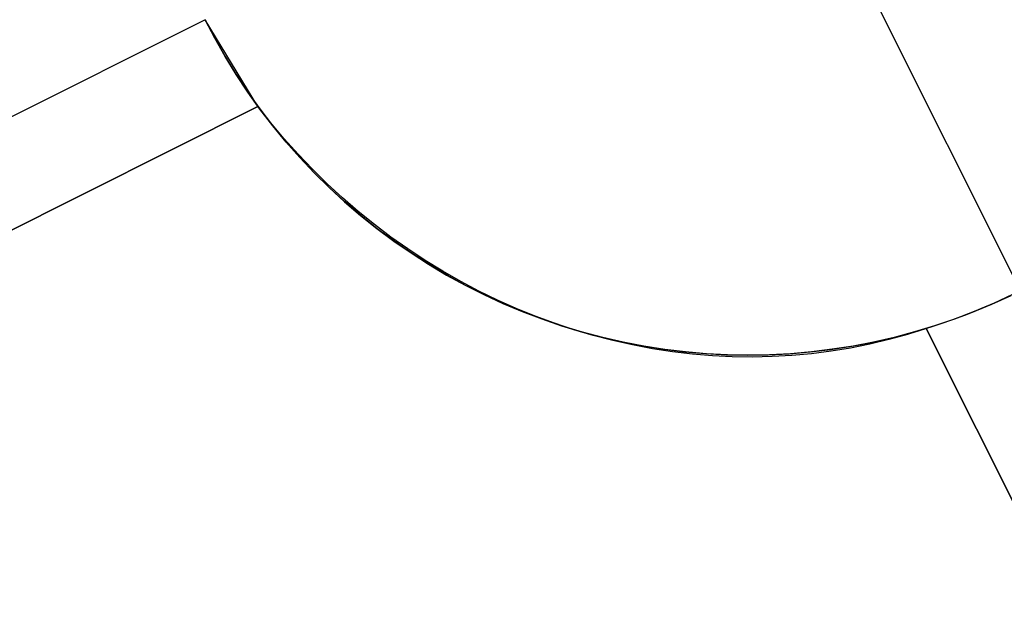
# Model space of a CAD drawing. Header units: millimetres. Extents: x 10802 to 11966, y -167 to 850.
# Tile 18 of 182: x 11311.41 to 11316.27, y 413.9 to 416.88. Entities that reach past the tile are written whole.
import ezdxf

# ---------------------------------------------------------------- set-up
doc = ezdxf.new("R2010")
doc.units = ezdxf.units.MM
doc.layers.add('color', color=7, linetype='Continuous')

msp = doc.modelspace()

# ---------------------------------------------------------------- linework, layer by layer
at = {"layer": 'color', "color": 254, "true_color": 0xcad1ee}
for p, q in [((11315.5666, 417.108, -16.3379), (11316.3506, 415.5435, -16.3379)), ((11312.3245, 416.8814, -5.3379), (11307.5884, 414.5078, -0.0404)), ((11312.3245, 416.8814, -16.3379), (11312.3725, 416.7896, -16.3379)), ((11312.586, 416.4532, -5.3799), (11312.3245, 416.8814, -5.3379)), ((11312.3726, 416.7894, -5.9237), (11312.3245, 416.8814, -5.9237)), ((11312.3725, 416.7896, -16.3379), (11312.4236, 416.6995, -16.3379)), ((11312.4238, 416.6992, -5.9237), (11312.3726, 416.7894, -5.9237)), ((11312.4236, 416.6995, -16.3379), (11312.4778, 416.6113, -16.3379)), ((11312.4781, 416.6108, -5.9237), (11312.4238, 416.6992, -5.9237)), ((11312.4778, 416.6113, -16.3379), (11312.535, 416.525, -16.3379)), ((11312.5354, 416.5244, -5.9237), (11312.4781, 416.6108, -5.9237)), ((11312.535, 416.525, -16.3379), (11312.5952, 416.4407, -16.3379)), ((11312.5957, 416.4399, -5.9237), (11312.5354, 416.5244, -5.9237)), ((11312.586, 416.4532, 2.0843), (11307.8494, 414.0793, -0.0817)), ((11307.8494, 414.0793, -0.0817), (11312.586, 416.4532, -5.3799)), ((11309.2495, 414.781, -1.6478), (11312.586, 416.4532, -1.6478)), ((11312.6494, 416.3725, 2.0801), (11312.586, 416.4532, 2.0843)), ((11312.586, 416.4532, 2.0843), (11312.586, 416.4532, -5.3799)), ((11312.5952, 416.4407, -16.3379), (11312.6582, 416.3585, -16.3379)), ((11312.6589, 416.3577, -5.9237), (11312.5957, 416.4399, -5.9237)), ((11312.7154, 416.294, 2.0772), (11312.6494, 416.3725, 2.0801)), ((11312.6582, 416.3585, -16.3379), (11312.7241, 416.2786, -16.3379)), ((11312.7249, 416.2776, -5.9237), (11312.6589, 416.3577, -5.9237)), ((11312.7839, 416.2175, 2.0757), (11312.7154, 416.294, 2.0772)), ((11312.7241, 416.2786, -16.3379), (11312.7926, 416.2009, -16.3379)), ((11312.7936, 416.1999, -5.9237), (11312.7249, 416.2776, -5.9237)), ((11312.8548, 416.1433, 2.0756), (11312.7839, 416.2175, 2.0757)), ((11312.7926, 416.2009, -16.3379), (11312.8638, 416.1257, -16.3379)), ((11312.865, 416.1246, -5.9237), (11312.7936, 416.1999, -5.9237)), ((11312.928, 416.0714, 2.0769), (11312.8548, 416.1433, 2.0756)), ((11312.8638, 416.1257, -16.3379), (11312.9376, 416.053, -16.3379)), ((11312.9389, 416.0518, -5.9237), (11312.865, 416.1246, -5.9237)), ((11313.0035, 416.0019, 2.0796), (11312.928, 416.0714, 2.0769)), ((11312.9376, 416.053, -16.3379), (11313.0138, 415.9829, -16.3379)), ((11313.0153, 415.9816, -5.9237), (11312.9389, 416.0518, -5.9237)), ((11313.0812, 415.9349, 2.0836), (11313.0035, 416.0019, 2.0796)), ((11313.0138, 415.9829, -16.3379), (11313.0924, 415.9155, -16.3379)), ((11313.0941, 415.9141, -5.9237), (11313.0153, 415.9816, -5.9237)), ((11313.1609, 415.8705, 2.089), (11313.0812, 415.9349, 2.0836)), ((11313.0924, 415.9155, -16.3379), (11313.1733, 415.8508, -16.3379)), ((11313.1751, 415.8493, -5.9237), (11313.0941, 415.9141, -5.9237)), ((11313.2426, 415.8087, 2.0957), (11313.1609, 415.8705, 2.089)), ((11313.1733, 415.8508, -16.3379), (11313.2563, 415.7889, -16.3379)), ((11313.2584, 415.7874, -5.9237), (11313.1751, 415.8493, -5.9237)), ((11313.3261, 415.7496, 2.1038), (11313.2426, 415.8087, 2.0957)), ((11313.2563, 415.7889, -16.3379), (11313.3415, 415.73, -16.3379)), ((11313.3437, 415.7285, -5.9237), (11313.2584, 415.7874, -5.9237)), ((11313.4115, 415.6933, 2.1133), (11313.3261, 415.7496, 2.1038)), ((11313.3415, 415.73, -16.3379), (11313.4286, 415.674, -16.3379)), ((11313.4311, 415.6725, -5.9237), (11313.3437, 415.7285, -5.9237)), ((11313.4985, 415.6399, 2.124), (11313.4115, 415.6933, 2.1133)), ((11313.4286, 415.674, -16.3379), (11313.5176, 415.621, -16.3379)), ((11313.5203, 415.6195, -5.9237), (11313.4311, 415.6725, -5.9237)), ((11313.587, 415.5895, 2.1361), (11313.4985, 415.6399, 2.124)), ((11313.5176, 415.621, -16.3379), (11313.6084, 415.5712, -16.3379)), ((11313.6113, 415.5697, -5.9237), (11313.5203, 415.6195, -5.9237)), ((11313.677, 415.542, 2.1495), (11313.587, 415.5895, 2.1361)), ((11313.6084, 415.5712, -16.3379), (11313.7009, 415.5245, -16.3379)), ((11313.7039, 415.523, -5.9237), (11313.6113, 415.5697, -5.9237)), ((11313.7684, 415.4975, 2.1642), (11313.677, 415.542, 2.1495)), ((11313.7009, 415.5245, -16.3379), (11313.7949, 415.4811, -16.3379)), ((11313.7982, 415.4796, -5.9237), (11313.7039, 415.523, -5.9237)), ((11313.861, 415.4562, 2.1801), (11313.7684, 415.4975, 2.1642)), ((11316.21, 415.4775, -16.3379), (11316.3042, 415.5207, -16.3379)), ((11316.3115, 415.5242, -5.9237), (11316.2173, 415.4807, -5.9237)), ((11316.2858, 415.5119, -3.3388), (11316.2203, 415.482, -3.3413)), ((11313.7949, 415.4811, -16.3379), (11313.8903, 415.4409, -16.3379)), ((11313.8938, 415.4395, -5.9237), (11313.7982, 415.4796, -5.9237)), ((11313.9547, 415.418, 2.1973), (11313.861, 415.4562, 2.1801)), ((11313.8903, 415.4409, -16.3379), (11313.9871, 415.404, -16.3379)), ((11313.9908, 415.4027, -5.9237), (11313.8938, 415.4395, -5.9237)), ((11316.0176, 415.401, -16.3379), (11316.1145, 415.4376, -16.3379)), ((11316.1217, 415.4405, -5.9237), (11316.0247, 415.4036, -5.9237)), ((11316.1541, 415.4536, -3.3456), (11316.0874, 415.4269, -3.3516)), ((11316.1145, 415.4376, -16.3379), (11316.21, 415.4775, -16.3379)), ((11316.2173, 415.4807, -5.9237), (11316.1217, 415.4405, -5.9237)), ((11316.2203, 415.482, -3.3413), (11316.1541, 415.4536, -3.3456)), ((11314.0494, 415.3829, 2.2157), (11313.9547, 415.418, 2.1973)), ((11313.9871, 415.404, -16.3379), (11314.0851, 415.3705, -16.3379)), ((11314.089, 415.3692, -5.9237), (11313.9908, 415.4027, -5.9237)), ((11315.9195, 415.3678, -16.3379), (11316.0176, 415.401, -16.3379)), ((11316.0247, 415.4036, -5.9237), (11315.9265, 415.37, -5.9237)), ((11316.0203, 415.4019, -3.3594), (11315.9527, 415.3786, -3.3688)), ((11316.0874, 415.4269, -3.3516), (11316.0203, 415.4019, -3.3594)), ((11314.145, 415.3512, 2.2354), (11314.0494, 415.3829, 2.2157)), ((11314.0851, 415.3705, -16.3379), (11314.1842, 415.3404, -16.3379)), ((11314.1883, 415.3392, -5.9237), (11314.089, 415.3692, -5.9237)), ((11314.2414, 415.3227, 2.2562), (11314.145, 415.3512, 2.2354)), ((11314.1842, 415.3404, -16.3379), (11314.2842, 415.3137, -16.3379)), ((11315.8272, 415.3399, -5.9237), (11315.727, 415.3133, -5.9237)), ((11315.8848, 415.357, 2.7617), (11315.7933, 415.3278, 2.7256)), ((11315.8203, 415.338, -16.3379), (11315.9195, 415.3678, -16.3379)), ((11315.9265, 415.37, -5.9237), (11315.8272, 415.3399, -5.9237)), ((11315.9527, 415.3786, -3.3688), (11315.8848, 415.357, -3.3799)), ((11318.1439, 410.8494, 2.0214), (11315.8848, 415.357, 2.7617)), ((11315.8848, 415.357, -3.3799), (11315.8848, 415.357, 2.7617)), ((11315.8848, 415.357, -3.3799), (11318.1439, 410.8494, 1.6621)), ((11315.8848, 415.357, -0.3091), (11317.2607, 412.6117, -0.3091)), ((11314.2886, 415.3127, -5.9237), (11314.1883, 415.3392, -5.9237)), ((11314.3384, 415.2975, 2.2782), (11314.2414, 415.3227, 2.2562)), ((11314.2842, 415.3137, -16.3379), (11314.3852, 415.2905, -16.3379)), ((11314.3898, 415.2896, -5.9237), (11314.2886, 415.3127, -5.9237)), ((11314.436, 415.2756, 2.3013), (11314.3384, 415.2975, 2.2782)), ((11315.7004, 415.302, 2.6902), (11315.6065, 415.2795, 2.6553)), ((11315.6191, 415.2887, -16.3379), (11315.7201, 415.3116, -16.3379)), ((11315.727, 415.3133, -5.9237), (11315.6258, 415.2901, -5.9237)), ((11315.7933, 415.3278, 2.7256), (11315.7004, 415.302, 2.6902)), ((11315.7201, 415.3116, -16.3379), (11315.8203, 415.338, -16.3379)), ((11314.3852, 415.2905, -16.3379), (11314.4869, 415.2708, -16.3379)), ((11314.4916, 415.27, -5.9237), (11314.3898, 415.2896, -5.9237)), ((11314.5341, 415.2572, 2.3255), (11314.436, 415.2756, 2.3013)), ((11314.4869, 415.2708, -16.3379), (11314.5891, 415.2547, -16.3379)), ((11314.5941, 415.254, -5.9237), (11314.4916, 415.27, -5.9237)), ((11314.6324, 415.2421, 2.3508), (11314.5341, 415.2572, 2.3255)), ((11314.5891, 415.2547, -16.3379), (11314.6919, 415.242, -16.3379)), ((11314.6971, 415.2415, -5.9237), (11314.5941, 415.254, -5.9237)), ((11315.3122, 415.2411, -16.3379), (11315.4151, 415.2534, -16.3379)), ((11315.4215, 415.2543, -5.9237), (11315.3185, 415.2418, -5.9237)), ((11315.4159, 415.2447, 2.5878), (11315.3194, 415.2323, 2.5551)), ((11315.4151, 415.2534, -16.3379), (11315.5174, 415.2693, -16.3379)), ((11315.5117, 415.2604, 2.6212), (11315.4159, 415.2447, 2.5878)), ((11315.524, 415.2705, -5.9237), (11315.4215, 415.2543, -5.9237)), ((11315.6065, 415.2795, 2.6553), (11315.5117, 415.2604, 2.6212)), ((11315.5174, 415.2693, -16.3379), (11315.6191, 415.2887, -16.3379)), ((11315.6258, 415.2901, -5.9237), (11315.524, 415.2705, -5.9237)), ((11314.7309, 415.2304, 2.3771), (11314.6324, 415.2421, 2.3508)), ((11314.6919, 415.242, -16.3379), (11314.7951, 415.233, -16.3379)), ((11314.8005, 415.2326, -5.9237), (11314.6971, 415.2415, -5.9237)), ((11314.8295, 415.2221, 2.4044), (11314.7309, 415.2304, 2.3771)), ((11314.7951, 415.233, -16.3379), (11314.8985, 415.2274, -16.3379)), ((11314.9041, 415.2272, -5.9237), (11314.8005, 415.2326, -5.9237)), ((11314.9281, 415.2173, 2.4327), (11314.8295, 415.2221, 2.4044)), ((11314.8985, 415.2274, -16.3379), (11315.0021, 415.2255, -16.3379)), ((11315.0078, 415.2255, -5.9237), (11314.9041, 415.2272, -5.9237)), ((11315.0264, 415.2159, 2.462), (11314.9281, 415.2173, 2.4327)), ((11315.0021, 415.2255, -16.3379), (11315.1056, 415.2271, -16.3379)), ((11315.1116, 415.2273, -5.9237), (11315.0078, 415.2255, -5.9237)), ((11315.1245, 415.218, 2.4922), (11315.0264, 415.2159, 2.462)), ((11315.1056, 415.2271, -16.3379), (11315.209, 415.2323, -16.3379)), ((11315.2152, 415.2328, -5.9237), (11315.1116, 415.2273, -5.9237)), ((11315.2222, 415.2234, 2.5232), (11315.1245, 415.218, 2.4922)), ((11315.209, 415.2323, -16.3379), (11315.3122, 415.2411, -16.3379)), ((11315.3185, 415.2418, -5.9237), (11315.2152, 415.2328, -5.9237)), ((11315.3194, 415.2323, 2.5551), (11315.2222, 415.2234, 2.5232))]:
    msp.add_line(p, q, dxfattribs=at)

doc.saveas('drawing.dxf')
